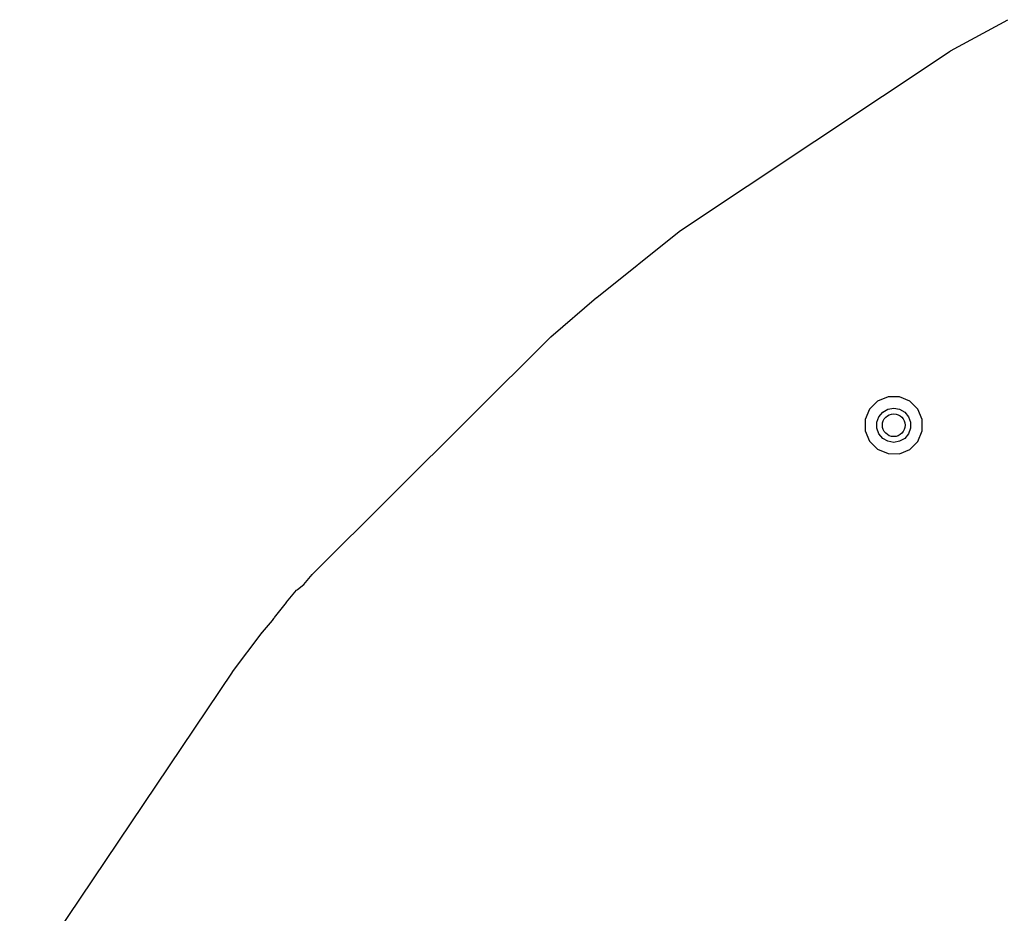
# Model space of a CAD drawing. Extents: x 83.8 to 170.2, y -169.8 to -83.8.
# Tile 4 of 23: x 89.1 to 106.4, y -104.6 to -88.9. Entities that reach past the tile are written whole.
import ezdxf

# ---------------------------------------------------------------- set-up
doc = ezdxf.new("R2010")
doc.units = 0
doc.header["$MEASUREMENT"] = 0
doc.layers.add('BLACK', color=7, linetype='CONTINUOUS')

msp = doc.modelspace()

# ---------------------------------------------------------------- linework, layer by layer
at = {"layer": 'Black'}
for p, q in [((105.492, -89.4435), (106.496, -88.8986)), ((100.729, -92.6193), (105.482, -89.4495)), ((105.482, -89.4495), (105.487, -89.4471)), ((105.487, -89.4471), (105.492, -89.4435)), ((99.2713, -93.7829), (100.72, -92.6257)), ((100.72, -92.6257), (100.725, -92.6231)), ((100.725, -92.6231), (100.729, -92.6193)), ((98.468, -94.4743), (99.2677, -93.7859)), ((99.2677, -93.7859), (99.2697, -93.7846)), ((99.2697, -93.7846), (99.2713, -93.7829)), ((94.2786, -98.6487), (98.4612, -94.4806)), ((98.4612, -94.4806), (98.465, -94.478)), ((98.465, -94.478), (98.468, -94.4743)), ((104.209, -95.6056), (104.068, -95.7461)), ((104.393, -95.5296), (104.209, -95.6056)), ((104.592, -95.5298), (104.393, -95.5296)), ((104.775, -95.6061), (104.592, -95.5298)), ((104.916, -95.7468), (104.775, -95.6061)), ((104.068, -95.7461), (103.992, -95.9298)), ((104.231, -95.8791), (104.298, -95.799)), ((104.298, -95.799), (104.389, -95.7467)), ((104.389, -95.7467), (104.492, -95.7285)), ((104.492, -95.7285), (104.595, -95.7467)), ((104.595, -95.7467), (104.685, -95.799)), ((104.685, -95.799), (104.752, -95.8791)), ((104.992, -95.9307), (104.916, -95.7468)), ((103.992, -95.9298), (103.992, -96.1287)), ((104.195, -95.9774), (104.231, -95.8791)), ((104.195, -96.082), (104.195, -95.9774)), ((104.752, -95.8791), (104.788, -95.9774)), ((104.788, -95.9774), (104.788, -96.082)), ((104.992, -96.1296), (104.992, -95.9307)), ((103.992, -96.1287), (104.068, -96.3125)), ((104.231, -96.1803), (104.195, -96.082)), ((104.298, -96.2604), (104.231, -96.1803)), ((104.752, -96.1803), (104.685, -96.2604)), ((104.788, -96.082), (104.752, -96.1803)), ((104.915, -96.3133), (104.992, -96.1296)), ((104.068, -96.3125), (104.208, -96.4533)), ((104.389, -96.3127), (104.298, -96.2604)), ((104.492, -96.3308), (104.389, -96.3127)), ((104.595, -96.3127), (104.492, -96.3308)), ((104.685, -96.2604), (104.595, -96.3127)), ((104.775, -96.4538), (104.915, -96.3133)), ((104.208, -96.4533), (104.392, -96.5296)), ((104.392, -96.5296), (104.591, -96.5298)), ((104.591, -96.5298), (104.775, -96.4538)), ((94.1222, -98.8297), (94.272, -98.6558)), ((94.272, -98.6558), (94.2758, -98.6527)), ((94.2758, -98.6527), (94.2786, -98.6487)), ((93.82, -99.1421), (93.9984, -98.9321)), ((93.9984, -98.9321), (94.0077, -98.9244)), ((94.0077, -98.9244), (94.0157, -98.9152)), ((94.0157, -98.9152), (94.1222, -98.8297)), ((93.6069, -99.4107), (93.8173, -99.1454)), ((93.8173, -99.1454), (93.8189, -99.144)), ((93.8189, -99.144), (93.82, -99.1421)), ((93.3997, -99.6689), (93.5748, -99.4655)), ((93.5748, -99.4655), (93.5951, -99.4286)), ((93.5951, -99.4286), (93.6018, -99.4202)), ((93.6018, -99.4202), (93.6069, -99.4107)), ((93.3975, -99.6725), (93.3997, -99.6689)), ((92.8736, -100.368), (93.3945, -99.6754)), ((93.3945, -99.6754), (93.3975, -99.6725)), ((89.1308, -105.937), (92.8696, -100.373)), ((92.8696, -100.373), (92.872, -100.371)), ((92.872, -100.371), (92.8736, -100.368))]:
    msp.add_line(p, q, dxfattribs=at)
msp.add_circle((104.492, -96.0297), 0.2, dxfattribs=at)

doc.saveas('drawing.dxf')
